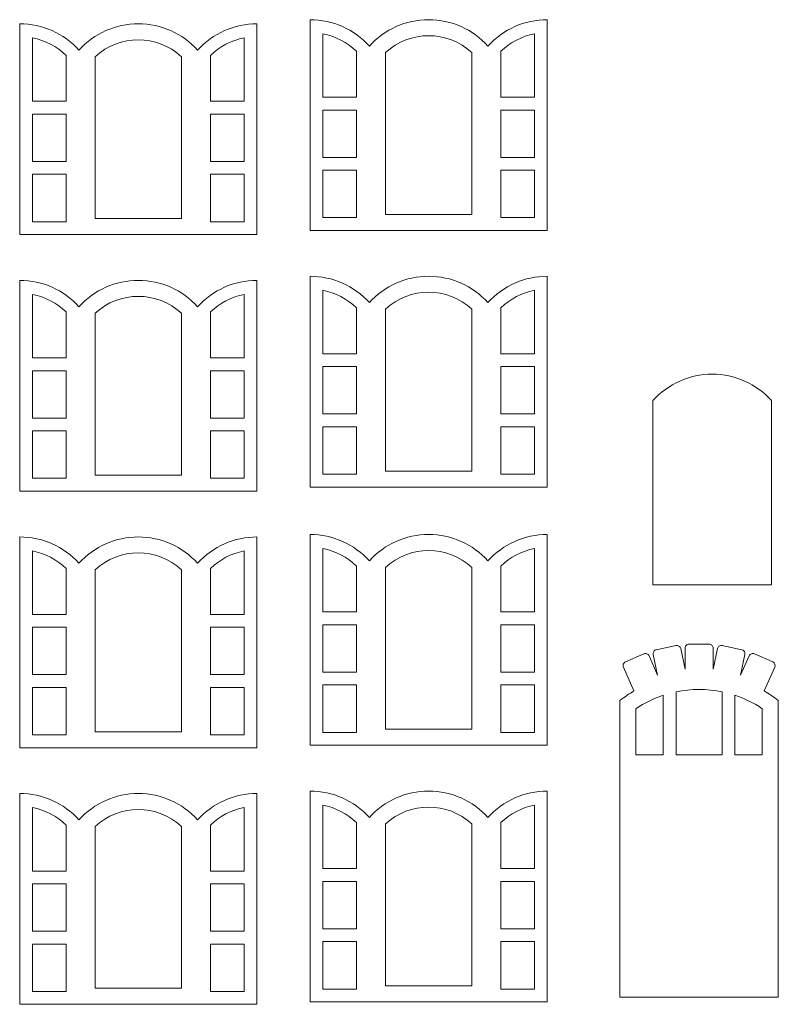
# Model space of a CAD drawing. Header units: millimetres. Extents: x -996 to 853, y -929 to 599.
# Tile 15 of 30: x -105 to -11, y -168 to -45. Entities that reach past the tile are written whole.
import ezdxf

# ---------------------------------------------------------------- set-up
doc = ezdxf.new("R2010")
doc.units = ezdxf.units.MM
doc.header["$MEASUREMENT"] = 0
doc.layers.add('Layer 1', color=7, linetype='Continuous')

msp = doc.modelspace()

# ---------------------------------------------------------------- linework, layer by layer
at = {"layer": 'Layer 1', "lineweight": 9}
for points, knots in [([(-61.813, -48.418), (-63.703, -46.318), (-66.393, -45.128), (-69.213, -45.128), (-69.213, -45.128), (-69.213, -45.128), (-69.213, -71.418), (-69.213, -71.418), (-69.213, -71.418), (-69.213, -71.418), (-39.613, -71.418), (-39.613, -71.418), (-39.613, -71.418), (-39.613, -71.418), (-39.613, -45.128), (-39.613, -45.128), (-39.613, -45.128), (-42.433, -45.128), (-45.123, -46.318), (-47.013, -48.418), (-47.013, -48.418), (-48.903, -46.318), (-51.593, -45.128), (-54.413, -45.128), (-54.413, -45.128), (-57.233, -45.128), (-59.923, -46.318), (-61.813, -48.418)], [0, 0, 0, 0, 0.125, 0.125, 0.125, 0.125, 0.25, 0.25, 0.25, 0.25, 0.375, 0.375, 0.375, 0.375, 0.5, 0.5, 0.5, 0.5, 0.625, 0.625, 0.625, 0.625, 0.75, 0.75, 0.75, 0.75, 1, 1, 1, 1]), ([(-98.043, -48.928), (-99.923, -46.828), (-102.613, -45.638), (-105.443, -45.638), (-105.443, -45.638), (-105.443, -45.638), (-105.443, -71.928), (-105.443, -71.928), (-105.443, -71.928), (-105.443, -71.928), (-75.843, -71.928), (-75.843, -71.928), (-75.843, -71.928), (-75.843, -71.928), (-75.843, -45.638), (-75.843, -45.638), (-75.843, -45.638), (-78.663, -45.638), (-81.353, -46.828), (-83.243, -48.928), (-83.243, -48.928), (-85.123, -46.828), (-87.813, -45.638), (-90.643, -45.638), (-90.643, -45.638), (-93.463, -45.638), (-96.153, -46.828), (-98.043, -48.928)], [0, 0, 0, 0, 0.125, 0.125, 0.125, 0.125, 0.25, 0.25, 0.25, 0.25, 0.375, 0.375, 0.375, 0.375, 0.5, 0.5, 0.5, 0.5, 0.625, 0.625, 0.625, 0.625, 0.75, 0.75, 0.75, 0.75, 1, 1, 1, 1]), ([(-59.813, -49.238), (-59.813, -49.238), (-59.813, -69.418), (-59.813, -69.418), (-59.813, -69.418), (-59.813, -69.418), (-49.013, -69.418), (-49.013, -69.418), (-49.013, -69.418), (-49.013, -69.418), (-49.013, -49.238), (-49.013, -49.238), (-49.013, -49.238), (-52.063, -46.418), (-56.763, -46.418), (-59.813, -49.238)], [0, 0, 0, 0, 0.2, 0.2, 0.2, 0.2, 0.4, 0.4, 0.4, 0.4, 0.6, 0.6, 0.6, 0.6, 1, 1, 1, 1]), ([(-103.843, -47.388), (-103.843, -47.388), (-103.843, -55.308), (-103.843, -55.308), (-103.843, -55.308), (-103.843, -55.308), (-99.643, -55.308), (-99.643, -55.308), (-99.643, -55.308), (-99.643, -55.308), (-99.643, -49.578), (-99.643, -49.578), (-99.643, -49.578), (-100.803, -48.458), (-102.253, -47.698), (-103.843, -47.388)], [0, 0, 0, 0, 0.2, 0.2, 0.2, 0.2, 0.4, 0.4, 0.4, 0.4, 0.6, 0.6, 0.6, 0.6, 1, 1, 1, 1]), ([(-96.043, -49.748), (-96.043, -49.748), (-96.043, -69.928), (-96.043, -69.928), (-96.043, -69.928), (-96.043, -69.928), (-85.243, -69.928), (-85.243, -69.928), (-85.243, -69.928), (-85.243, -69.928), (-85.243, -49.748), (-85.243, -49.748), (-85.243, -49.748), (-88.293, -46.928), (-92.993, -46.928), (-96.043, -49.748)], [0, 0, 0, 0, 0.2, 0.2, 0.2, 0.2, 0.4, 0.4, 0.4, 0.4, 0.6, 0.6, 0.6, 0.6, 1, 1, 1, 1]), ([(-81.643, -49.578), (-81.643, -49.578), (-81.643, -55.308), (-81.643, -55.308), (-81.643, -55.308), (-81.643, -55.308), (-77.443, -55.308), (-77.443, -55.308), (-77.443, -55.308), (-77.443, -55.308), (-77.443, -47.388), (-77.443, -47.388), (-77.443, -47.388), (-79.023, -47.698), (-80.483, -48.458), (-81.643, -49.578)], [0, 0, 0, 0, 0.2, 0.2, 0.2, 0.2, 0.4, 0.4, 0.4, 0.4, 0.6, 0.6, 0.6, 0.6, 1, 1, 1, 1]), ([(-67.613, -46.878), (-67.613, -46.878), (-67.613, -54.798), (-67.613, -54.798), (-67.613, -54.798), (-67.613, -54.798), (-63.413, -54.798), (-63.413, -54.798), (-63.413, -54.798), (-63.413, -54.798), (-63.413, -49.068), (-63.413, -49.068), (-63.413, -49.068), (-64.573, -47.948), (-66.033, -47.188), (-67.613, -46.878)], [0, 0, 0, 0, 0.2, 0.2, 0.2, 0.2, 0.4, 0.4, 0.4, 0.4, 0.6, 0.6, 0.6, 0.6, 1, 1, 1, 1]), ([(-45.413, -49.068), (-45.413, -49.068), (-45.413, -54.798), (-45.413, -54.798), (-45.413, -54.798), (-45.413, -54.798), (-41.213, -54.798), (-41.213, -54.798), (-41.213, -54.798), (-41.213, -54.798), (-41.213, -46.878), (-41.213, -46.878), (-41.213, -46.878), (-42.793, -47.188), (-44.253, -47.948), (-45.413, -49.068)], [0, 0, 0, 0, 0.2, 0.2, 0.2, 0.2, 0.4, 0.4, 0.4, 0.4, 0.6, 0.6, 0.6, 0.6, 1, 1, 1, 1]), ([(-67.613, -56.398), (-67.613, -56.398), (-67.613, -62.298), (-67.613, -62.298), (-67.613, -62.298), (-67.613, -62.298), (-63.413, -62.298), (-63.413, -62.298), (-63.413, -62.298), (-63.413, -62.298), (-63.413, -56.398), (-63.413, -56.398), (-63.413, -56.398), (-63.413, -56.398), (-67.613, -56.398), (-67.613, -56.398)], [0, 0, 0, 0, 0.2, 0.2, 0.2, 0.2, 0.4, 0.4, 0.4, 0.4, 0.6, 0.6, 0.6, 0.6, 1, 1, 1, 1]), ([(-45.413, -62.298), (-45.413, -62.298), (-41.213, -62.298), (-41.213, -62.298), (-41.213, -62.298), (-41.213, -62.298), (-41.213, -56.398), (-41.213, -56.398), (-41.213, -56.398), (-41.213, -56.398), (-45.413, -56.398), (-45.413, -56.398), (-45.413, -56.398), (-45.413, -56.398), (-45.413, -62.298), (-45.413, -62.298)], [0, 0, 0, 0, 0.2, 0.2, 0.2, 0.2, 0.4, 0.4, 0.4, 0.4, 0.6, 0.6, 0.6, 0.6, 1, 1, 1, 1]), ([(-103.843, -56.908), (-103.843, -56.908), (-103.843, -62.808), (-103.843, -62.808), (-103.843, -62.808), (-103.843, -62.808), (-99.643, -62.808), (-99.643, -62.808), (-99.643, -62.808), (-99.643, -62.808), (-99.643, -56.908), (-99.643, -56.908), (-99.643, -56.908), (-99.643, -56.908), (-103.843, -56.908), (-103.843, -56.908)], [0, 0, 0, 0, 0.2, 0.2, 0.2, 0.2, 0.4, 0.4, 0.4, 0.4, 0.6, 0.6, 0.6, 0.6, 1, 1, 1, 1]), ([(-81.643, -62.808), (-81.643, -62.808), (-77.443, -62.808), (-77.443, -62.808), (-77.443, -62.808), (-77.443, -62.808), (-77.443, -56.908), (-77.443, -56.908), (-77.443, -56.908), (-77.443, -56.908), (-81.643, -56.908), (-81.643, -56.908), (-81.643, -56.908), (-81.643, -56.908), (-81.643, -62.808), (-81.643, -62.808)], [0, 0, 0, 0, 0.2, 0.2, 0.2, 0.2, 0.4, 0.4, 0.4, 0.4, 0.6, 0.6, 0.6, 0.6, 1, 1, 1, 1]), ([(-103.843, -64.408), (-103.843, -64.408), (-103.843, -70.328), (-103.843, -70.328), (-103.843, -70.328), (-103.843, -70.328), (-99.643, -70.328), (-99.643, -70.328), (-99.643, -70.328), (-99.643, -70.328), (-99.643, -64.408), (-99.643, -64.408), (-99.643, -64.408), (-99.643, -64.408), (-103.843, -64.408), (-103.843, -64.408)], [0, 0, 0, 0, 0.2, 0.2, 0.2, 0.2, 0.4, 0.4, 0.4, 0.4, 0.6, 0.6, 0.6, 0.6, 1, 1, 1, 1]), ([(-77.443, -64.408), (-77.443, -64.408), (-77.443, -70.328), (-77.443, -70.328), (-77.443, -70.328), (-77.443, -70.328), (-81.643, -70.328), (-81.643, -70.328), (-81.643, -70.328), (-81.643, -70.328), (-81.643, -64.408), (-81.643, -64.408), (-81.643, -64.408), (-81.643, -64.408), (-77.443, -64.408), (-77.443, -64.408)], [0, 0, 0, 0, 0.2, 0.2, 0.2, 0.2, 0.4, 0.4, 0.4, 0.4, 0.6, 0.6, 0.6, 0.6, 1, 1, 1, 1]), ([(-67.613, -63.898), (-67.613, -63.898), (-67.613, -69.818), (-67.613, -69.818), (-67.613, -69.818), (-67.613, -69.818), (-63.413, -69.818), (-63.413, -69.818), (-63.413, -69.818), (-63.413, -69.818), (-63.413, -63.898), (-63.413, -63.898), (-63.413, -63.898), (-63.413, -63.898), (-67.613, -63.898), (-67.613, -63.898)], [0, 0, 0, 0, 0.2, 0.2, 0.2, 0.2, 0.4, 0.4, 0.4, 0.4, 0.6, 0.6, 0.6, 0.6, 1, 1, 1, 1]), ([(-41.213, -63.898), (-41.213, -63.898), (-41.213, -69.818), (-41.213, -69.818), (-41.213, -69.818), (-41.213, -69.818), (-45.413, -69.818), (-45.413, -69.818), (-45.413, -69.818), (-45.413, -69.818), (-45.413, -63.898), (-45.413, -63.898), (-45.413, -63.898), (-45.413, -63.898), (-41.213, -63.898), (-41.213, -63.898)], [0, 0, 0, 0, 0.2, 0.2, 0.2, 0.2, 0.4, 0.4, 0.4, 0.4, 0.6, 0.6, 0.6, 0.6, 1, 1, 1, 1]), ([(-61.813, -80.418), (-63.703, -78.318), (-66.393, -77.128), (-69.213, -77.128), (-69.213, -77.128), (-69.213, -77.128), (-69.213, -103.418), (-69.213, -103.418), (-69.213, -103.418), (-69.213, -103.418), (-39.613, -103.418), (-39.613, -103.418), (-39.613, -103.418), (-39.613, -103.418), (-39.613, -77.128), (-39.613, -77.128), (-39.613, -77.128), (-42.433, -77.128), (-45.123, -78.318), (-47.013, -80.418), (-47.013, -80.418), (-48.903, -78.318), (-51.593, -77.128), (-54.413, -77.128), (-54.413, -77.128), (-57.233, -77.128), (-59.923, -78.318), (-61.813, -80.418)], [0, 0, 0, 0, 0.125, 0.125, 0.125, 0.125, 0.25, 0.25, 0.25, 0.25, 0.375, 0.375, 0.375, 0.375, 0.5, 0.5, 0.5, 0.5, 0.625, 0.625, 0.625, 0.625, 0.75, 0.75, 0.75, 0.75, 1, 1, 1, 1]), ([(-98.043, -80.928), (-99.923, -78.828), (-102.613, -77.638), (-105.443, -77.638), (-105.443, -77.638), (-105.443, -77.638), (-105.443, -103.928), (-105.443, -103.928), (-105.443, -103.928), (-105.443, -103.928), (-75.843, -103.928), (-75.843, -103.928), (-75.843, -103.928), (-75.843, -103.928), (-75.843, -77.638), (-75.843, -77.638), (-75.843, -77.638), (-78.663, -77.638), (-81.353, -78.828), (-83.243, -80.928), (-83.243, -80.928), (-85.123, -78.828), (-87.813, -77.638), (-90.643, -77.638), (-90.643, -77.638), (-93.463, -77.638), (-96.153, -78.828), (-98.043, -80.928)], [0, 0, 0, 0, 0.125, 0.125, 0.125, 0.125, 0.25, 0.25, 0.25, 0.25, 0.375, 0.375, 0.375, 0.375, 0.5, 0.5, 0.5, 0.5, 0.625, 0.625, 0.625, 0.625, 0.75, 0.75, 0.75, 0.75, 1, 1, 1, 1]), ([(-59.813, -81.238), (-59.813, -81.238), (-59.813, -101.418), (-59.813, -101.418), (-59.813, -101.418), (-59.813, -101.418), (-49.013, -101.418), (-49.013, -101.418), (-49.013, -101.418), (-49.013, -101.418), (-49.013, -81.238), (-49.013, -81.238), (-49.013, -81.238), (-52.063, -78.418), (-56.763, -78.418), (-59.813, -81.238)], [0, 0, 0, 0, 0.2, 0.2, 0.2, 0.2, 0.4, 0.4, 0.4, 0.4, 0.6, 0.6, 0.6, 0.6, 1, 1, 1, 1]), ([(-103.843, -79.388), (-103.843, -79.388), (-103.843, -87.308), (-103.843, -87.308), (-103.843, -87.308), (-103.843, -87.308), (-99.643, -87.308), (-99.643, -87.308), (-99.643, -87.308), (-99.643, -87.308), (-99.643, -81.578), (-99.643, -81.578), (-99.643, -81.578), (-100.803, -80.458), (-102.253, -79.698), (-103.843, -79.388)], [0, 0, 0, 0, 0.2, 0.2, 0.2, 0.2, 0.4, 0.4, 0.4, 0.4, 0.6, 0.6, 0.6, 0.6, 1, 1, 1, 1]), ([(-96.043, -81.748), (-96.043, -81.748), (-96.043, -101.928), (-96.043, -101.928), (-96.043, -101.928), (-96.043, -101.928), (-85.243, -101.928), (-85.243, -101.928), (-85.243, -101.928), (-85.243, -101.928), (-85.243, -81.748), (-85.243, -81.748), (-85.243, -81.748), (-88.293, -78.928), (-92.993, -78.928), (-96.043, -81.748)], [0, 0, 0, 0, 0.2, 0.2, 0.2, 0.2, 0.4, 0.4, 0.4, 0.4, 0.6, 0.6, 0.6, 0.6, 1, 1, 1, 1]), ([(-81.643, -81.578), (-81.643, -81.578), (-81.643, -87.308), (-81.643, -87.308), (-81.643, -87.308), (-81.643, -87.308), (-77.443, -87.308), (-77.443, -87.308), (-77.443, -87.308), (-77.443, -87.308), (-77.443, -79.388), (-77.443, -79.388), (-77.443, -79.388), (-79.023, -79.698), (-80.483, -80.458), (-81.643, -81.578)], [0, 0, 0, 0, 0.2, 0.2, 0.2, 0.2, 0.4, 0.4, 0.4, 0.4, 0.6, 0.6, 0.6, 0.6, 1, 1, 1, 1]), ([(-67.613, -78.878), (-67.613, -78.878), (-67.613, -86.798), (-67.613, -86.798), (-67.613, -86.798), (-67.613, -86.798), (-63.413, -86.798), (-63.413, -86.798), (-63.413, -86.798), (-63.413, -86.798), (-63.413, -81.068), (-63.413, -81.068), (-63.413, -81.068), (-64.573, -79.948), (-66.033, -79.188), (-67.613, -78.878)], [0, 0, 0, 0, 0.2, 0.2, 0.2, 0.2, 0.4, 0.4, 0.4, 0.4, 0.6, 0.6, 0.6, 0.6, 1, 1, 1, 1]), ([(-45.413, -81.068), (-45.413, -81.068), (-45.413, -86.798), (-45.413, -86.798), (-45.413, -86.798), (-45.413, -86.798), (-41.213, -86.798), (-41.213, -86.798), (-41.213, -86.798), (-41.213, -86.798), (-41.213, -78.878), (-41.213, -78.878), (-41.213, -78.878), (-42.793, -79.188), (-44.253, -79.948), (-45.413, -81.068)], [0, 0, 0, 0, 0.2, 0.2, 0.2, 0.2, 0.4, 0.4, 0.4, 0.4, 0.6, 0.6, 0.6, 0.6, 1, 1, 1, 1]), ([(-67.613, -88.398), (-67.613, -88.398), (-67.613, -94.298), (-67.613, -94.298), (-67.613, -94.298), (-67.613, -94.298), (-63.413, -94.298), (-63.413, -94.298), (-63.413, -94.298), (-63.413, -94.298), (-63.413, -88.398), (-63.413, -88.398), (-63.413, -88.398), (-63.413, -88.398), (-67.613, -88.398), (-67.613, -88.398)], [0, 0, 0, 0, 0.2, 0.2, 0.2, 0.2, 0.4, 0.4, 0.4, 0.4, 0.6, 0.6, 0.6, 0.6, 1, 1, 1, 1]), ([(-45.413, -94.298), (-45.413, -94.298), (-41.213, -94.298), (-41.213, -94.298), (-41.213, -94.298), (-41.213, -94.298), (-41.213, -88.398), (-41.213, -88.398), (-41.213, -88.398), (-41.213, -88.398), (-45.413, -88.398), (-45.413, -88.398), (-45.413, -88.398), (-45.413, -88.398), (-45.413, -94.298), (-45.413, -94.298)], [0, 0, 0, 0, 0.2, 0.2, 0.2, 0.2, 0.4, 0.4, 0.4, 0.4, 0.6, 0.6, 0.6, 0.6, 1, 1, 1, 1]), ([(-103.843, -88.908), (-103.843, -88.908), (-103.843, -94.808), (-103.843, -94.808), (-103.843, -94.808), (-103.843, -94.808), (-99.643, -94.808), (-99.643, -94.808), (-99.643, -94.808), (-99.643, -94.808), (-99.643, -88.908), (-99.643, -88.908), (-99.643, -88.908), (-99.643, -88.908), (-103.843, -88.908), (-103.843, -88.908)], [0, 0, 0, 0, 0.2, 0.2, 0.2, 0.2, 0.4, 0.4, 0.4, 0.4, 0.6, 0.6, 0.6, 0.6, 1, 1, 1, 1]), ([(-81.643, -94.808), (-81.643, -94.808), (-77.443, -94.808), (-77.443, -94.808), (-77.443, -94.808), (-77.443, -94.808), (-77.443, -88.908), (-77.443, -88.908), (-77.443, -88.908), (-77.443, -88.908), (-81.643, -88.908), (-81.643, -88.908), (-81.643, -88.908), (-81.643, -88.908), (-81.643, -94.808), (-81.643, -94.808)], [0, 0, 0, 0, 0.2, 0.2, 0.2, 0.2, 0.4, 0.4, 0.4, 0.4, 0.6, 0.6, 0.6, 0.6, 1, 1, 1, 1]), ([(-26.433, -92.628), (-26.433, -92.628), (-26.433, -115.628), (-26.433, -115.628), (-26.433, -115.628), (-26.433, -115.628), (-11.633, -115.628), (-11.633, -115.628), (-11.633, -115.628), (-11.633, -115.628), (-11.633, -92.628), (-11.633, -92.628), (-11.633, -92.628), (-13.523, -90.538), (-16.213, -89.338), (-19.033, -89.338), (-19.033, -89.338), (-21.853, -89.338), (-24.543, -90.538), (-26.433, -92.628)], [0, 0, 0, 0, 0.16666667, 0.16666667, 0.16666667, 0.16666667, 0.33333333, 0.33333333, 0.33333333, 0.33333333, 0.5, 0.5, 0.5, 0.5, 0.66666667, 0.66666667, 0.66666667, 0.66666667, 1, 1, 1, 1]), ([(-103.843, -96.408), (-103.843, -96.408), (-103.843, -102.328), (-103.843, -102.328), (-103.843, -102.328), (-103.843, -102.328), (-99.643, -102.328), (-99.643, -102.328), (-99.643, -102.328), (-99.643, -102.328), (-99.643, -96.408), (-99.643, -96.408), (-99.643, -96.408), (-99.643, -96.408), (-103.843, -96.408), (-103.843, -96.408)], [0, 0, 0, 0, 0.2, 0.2, 0.2, 0.2, 0.4, 0.4, 0.4, 0.4, 0.6, 0.6, 0.6, 0.6, 1, 1, 1, 1]), ([(-77.443, -96.408), (-77.443, -96.408), (-77.443, -102.328), (-77.443, -102.328), (-77.443, -102.328), (-77.443, -102.328), (-81.643, -102.328), (-81.643, -102.328), (-81.643, -102.328), (-81.643, -102.328), (-81.643, -96.408), (-81.643, -96.408), (-81.643, -96.408), (-81.643, -96.408), (-77.443, -96.408), (-77.443, -96.408)], [0, 0, 0, 0, 0.2, 0.2, 0.2, 0.2, 0.4, 0.4, 0.4, 0.4, 0.6, 0.6, 0.6, 0.6, 1, 1, 1, 1]), ([(-67.613, -95.898), (-67.613, -95.898), (-67.613, -101.818), (-67.613, -101.818), (-67.613, -101.818), (-67.613, -101.818), (-63.413, -101.818), (-63.413, -101.818), (-63.413, -101.818), (-63.413, -101.818), (-63.413, -95.898), (-63.413, -95.898), (-63.413, -95.898), (-63.413, -95.898), (-67.613, -95.898), (-67.613, -95.898)], [0, 0, 0, 0, 0.2, 0.2, 0.2, 0.2, 0.4, 0.4, 0.4, 0.4, 0.6, 0.6, 0.6, 0.6, 1, 1, 1, 1]), ([(-41.213, -95.898), (-41.213, -95.898), (-41.213, -101.818), (-41.213, -101.818), (-41.213, -101.818), (-41.213, -101.818), (-45.413, -101.818), (-45.413, -101.818), (-45.413, -101.818), (-45.413, -101.818), (-45.413, -95.898), (-45.413, -95.898), (-45.413, -95.898), (-45.413, -95.898), (-41.213, -95.898), (-41.213, -95.898)], [0, 0, 0, 0, 0.2, 0.2, 0.2, 0.2, 0.4, 0.4, 0.4, 0.4, 0.6, 0.6, 0.6, 0.6, 1, 1, 1, 1]), ([(-98.043, -112.928), (-99.923, -110.828), (-102.613, -109.638), (-105.443, -109.638), (-105.443, -109.638), (-105.443, -109.638), (-105.443, -135.928), (-105.443, -135.928), (-105.443, -135.928), (-105.443, -135.928), (-75.843, -135.928), (-75.843, -135.928), (-75.843, -135.928), (-75.843, -135.928), (-75.843, -109.638), (-75.843, -109.638), (-75.843, -109.638), (-78.663, -109.638), (-81.353, -110.828), (-83.243, -112.928), (-83.243, -112.928), (-85.123, -110.828), (-87.813, -109.638), (-90.643, -109.638), (-90.643, -109.638), (-93.463, -109.638), (-96.153, -110.828), (-98.043, -112.928)], [0, 0, 0, 0, 0.125, 0.125, 0.125, 0.125, 0.25, 0.25, 0.25, 0.25, 0.375, 0.375, 0.375, 0.375, 0.5, 0.5, 0.5, 0.5, 0.625, 0.625, 0.625, 0.625, 0.75, 0.75, 0.75, 0.75, 1, 1, 1, 1]), ([(-61.813, -112.628), (-63.703, -110.528), (-66.393, -109.328), (-69.213, -109.328), (-69.213, -109.328), (-69.213, -109.328), (-69.213, -135.628), (-69.213, -135.628), (-69.213, -135.628), (-69.213, -135.628), (-39.613, -135.628), (-39.613, -135.628), (-39.613, -135.628), (-39.613, -135.628), (-39.613, -109.328), (-39.613, -109.328), (-39.613, -109.328), (-42.433, -109.328), (-45.123, -110.528), (-47.013, -112.628), (-47.013, -112.628), (-48.903, -110.528), (-51.593, -109.328), (-54.413, -109.328), (-54.413, -109.328), (-57.233, -109.328), (-59.923, -110.528), (-61.813, -112.628)], [0, 0, 0, 0, 0.125, 0.125, 0.125, 0.125, 0.25, 0.25, 0.25, 0.25, 0.375, 0.375, 0.375, 0.375, 0.5, 0.5, 0.5, 0.5, 0.625, 0.625, 0.625, 0.625, 0.75, 0.75, 0.75, 0.75, 1, 1, 1, 1]), ([(-103.843, -111.388), (-103.843, -111.388), (-103.843, -119.308), (-103.843, -119.308), (-103.843, -119.308), (-103.843, -119.308), (-99.643, -119.308), (-99.643, -119.308), (-99.643, -119.308), (-99.643, -119.308), (-99.643, -113.578), (-99.643, -113.578), (-99.643, -113.578), (-100.803, -112.458), (-102.253, -111.698), (-103.843, -111.388)], [0, 0, 0, 0, 0.2, 0.2, 0.2, 0.2, 0.4, 0.4, 0.4, 0.4, 0.6, 0.6, 0.6, 0.6, 1, 1, 1, 1]), ([(-96.043, -113.748), (-96.043, -113.748), (-96.043, -133.928), (-96.043, -133.928), (-96.043, -133.928), (-96.043, -133.928), (-85.243, -133.928), (-85.243, -133.928), (-85.243, -133.928), (-85.243, -133.928), (-85.243, -113.748), (-85.243, -113.748), (-85.243, -113.748), (-88.293, -110.928), (-92.993, -110.928), (-96.043, -113.748)], [0, 0, 0, 0, 0.2, 0.2, 0.2, 0.2, 0.4, 0.4, 0.4, 0.4, 0.6, 0.6, 0.6, 0.6, 1, 1, 1, 1]), ([(-81.643, -113.578), (-81.643, -113.578), (-81.643, -119.308), (-81.643, -119.308), (-81.643, -119.308), (-81.643, -119.308), (-77.443, -119.308), (-77.443, -119.308), (-77.443, -119.308), (-77.443, -119.308), (-77.443, -111.388), (-77.443, -111.388), (-77.443, -111.388), (-79.023, -111.698), (-80.483, -112.458), (-81.643, -113.578)], [0, 0, 0, 0, 0.2, 0.2, 0.2, 0.2, 0.4, 0.4, 0.4, 0.4, 0.6, 0.6, 0.6, 0.6, 1, 1, 1, 1]), ([(-67.613, -111.088), (-67.613, -111.088), (-67.613, -118.998), (-67.613, -118.998), (-67.613, -118.998), (-67.613, -118.998), (-63.413, -118.998), (-63.413, -118.998), (-63.413, -118.998), (-63.413, -118.998), (-63.413, -113.268), (-63.413, -113.268), (-63.413, -113.268), (-64.573, -112.148), (-66.033, -111.398), (-67.613, -111.088)], [0, 0, 0, 0, 0.2, 0.2, 0.2, 0.2, 0.4, 0.4, 0.4, 0.4, 0.6, 0.6, 0.6, 0.6, 1, 1, 1, 1]), ([(-59.813, -113.438), (-59.813, -113.438), (-59.813, -133.628), (-59.813, -133.628), (-59.813, -133.628), (-59.813, -133.628), (-49.013, -133.628), (-49.013, -133.628), (-49.013, -133.628), (-49.013, -133.628), (-49.013, -113.438), (-49.013, -113.438), (-49.013, -113.438), (-52.063, -110.628), (-56.763, -110.628), (-59.813, -113.438)], [0, 0, 0, 0, 0.2, 0.2, 0.2, 0.2, 0.4, 0.4, 0.4, 0.4, 0.6, 0.6, 0.6, 0.6, 1, 1, 1, 1]), ([(-45.413, -113.268), (-45.413, -113.268), (-45.413, -118.998), (-45.413, -118.998), (-45.413, -118.998), (-45.413, -118.998), (-41.213, -118.998), (-41.213, -118.998), (-41.213, -118.998), (-41.213, -118.998), (-41.213, -111.088), (-41.213, -111.088), (-41.213, -111.088), (-42.793, -111.398), (-44.253, -112.148), (-45.413, -113.268)], [0, 0, 0, 0, 0.2, 0.2, 0.2, 0.2, 0.4, 0.4, 0.4, 0.4, 0.6, 0.6, 0.6, 0.6, 1, 1, 1, 1]), ([(-103.843, -120.908), (-103.843, -120.908), (-103.843, -126.808), (-103.843, -126.808), (-103.843, -126.808), (-103.843, -126.808), (-99.643, -126.808), (-99.643, -126.808), (-99.643, -126.808), (-99.643, -126.808), (-99.643, -120.908), (-99.643, -120.908), (-99.643, -120.908), (-99.643, -120.908), (-103.843, -120.908), (-103.843, -120.908)], [0, 0, 0, 0, 0.2, 0.2, 0.2, 0.2, 0.4, 0.4, 0.4, 0.4, 0.6, 0.6, 0.6, 0.6, 1, 1, 1, 1]), ([(-81.643, -126.808), (-81.643, -126.808), (-77.443, -126.808), (-77.443, -126.808), (-77.443, -126.808), (-77.443, -126.808), (-77.443, -120.908), (-77.443, -120.908), (-77.443, -120.908), (-77.443, -120.908), (-81.643, -120.908), (-81.643, -120.908), (-81.643, -120.908), (-81.643, -120.908), (-81.643, -126.808), (-81.643, -126.808)], [0, 0, 0, 0, 0.2, 0.2, 0.2, 0.2, 0.4, 0.4, 0.4, 0.4, 0.6, 0.6, 0.6, 0.6, 1, 1, 1, 1]), ([(-67.613, -120.598), (-67.613, -120.598), (-67.613, -126.498), (-67.613, -126.498), (-67.613, -126.498), (-67.613, -126.498), (-63.413, -126.498), (-63.413, -126.498), (-63.413, -126.498), (-63.413, -126.498), (-63.413, -120.598), (-63.413, -120.598), (-63.413, -120.598), (-63.413, -120.598), (-67.613, -120.598), (-67.613, -120.598)], [0, 0, 0, 0, 0.2, 0.2, 0.2, 0.2, 0.4, 0.4, 0.4, 0.4, 0.6, 0.6, 0.6, 0.6, 1, 1, 1, 1]), ([(-45.413, -126.498), (-45.413, -126.498), (-41.213, -126.498), (-41.213, -126.498), (-41.213, -126.498), (-41.213, -126.498), (-41.213, -120.598), (-41.213, -120.598), (-41.213, -120.598), (-41.213, -120.598), (-45.413, -120.598), (-45.413, -120.598), (-45.413, -120.598), (-45.413, -120.598), (-45.413, -126.498), (-45.413, -126.498)], [0, 0, 0, 0, 0.2, 0.2, 0.2, 0.2, 0.4, 0.4, 0.4, 0.4, 0.6, 0.6, 0.6, 0.6, 1, 1, 1, 1]), ([(-11.473, -125.228), (-11.473, -125.228), (-13.763, -124.208), (-13.763, -124.208), (-13.763, -124.208), (-13.883, -124.158), (-14.013, -124.148), (-14.143, -124.198), (-14.143, -124.198), (-14.263, -124.248), (-14.363, -124.338), (-14.423, -124.458), (-14.423, -124.458), (-14.423, -124.458), (-15.493, -126.878), (-15.493, -126.878), (-15.493, -126.878), (-15.493, -126.878), (-14.943, -124.288), (-14.943, -124.288), (-14.943, -124.288), (-14.883, -124.018), (-15.063, -123.758), (-15.333, -123.698), (-15.333, -123.698), (-15.333, -123.698), (-17.773, -123.178), (-17.773, -123.178), (-17.773, -123.178), (-17.903, -123.148), (-18.043, -123.178), (-18.153, -123.248), (-18.153, -123.248), (-18.263, -123.318), (-18.343, -123.438), (-18.363, -123.568), (-18.363, -123.568), (-18.363, -123.568), (-18.913, -126.148), (-18.913, -126.148), (-18.913, -126.148), (-18.913, -126.148), (-18.913, -123.508), (-18.913, -123.508), (-18.913, -123.508), (-18.913, -123.378), (-18.973, -123.248), (-19.063, -123.158), (-19.063, -123.158), (-19.153, -123.058), (-19.283, -123.008), (-19.413, -123.008), (-19.413, -123.008), (-19.413, -123.008), (-21.913, -123.008), (-21.913, -123.008), (-21.913, -123.008), (-22.053, -123.008), (-22.173, -123.058), (-22.273, -123.158), (-22.273, -123.158), (-22.363, -123.248), (-22.413, -123.378), (-22.413, -123.508), (-22.413, -123.508), (-22.413, -123.508), (-22.413, -126.148), (-22.413, -126.148), (-22.413, -126.148), (-22.413, -126.148), (-22.963, -123.568), (-22.963, -123.568), (-22.963, -123.568), (-22.993, -123.438), (-23.073, -123.318), (-23.183, -123.248), (-23.183, -123.248), (-23.293, -123.178), (-23.433, -123.148), (-23.553, -123.178), (-23.553, -123.178), (-23.553, -123.178), (-26.003, -123.698), (-26.003, -123.698), (-26.003, -123.698), (-26.133, -123.728), (-26.243, -123.808), (-26.323, -123.918), (-26.323, -123.918), (-26.393, -124.028), (-26.413, -124.158), (-26.393, -124.288), (-26.393, -124.288), (-26.393, -124.288), (-25.843, -126.878), (-25.843, -126.878), (-25.843, -126.878), (-25.843, -126.878), (-26.913, -124.458), (-26.913, -124.458), (-26.913, -124.458), (-26.963, -124.338), (-27.063, -124.248), (-27.193, -124.198), (-27.193, -124.198), (-27.313, -124.148), (-27.453, -124.158), (-27.573, -124.208), (-27.573, -124.208), (-27.573, -124.208), (-29.853, -125.228), (-29.853, -125.228), (-29.853, -125.228), (-29.983, -125.278), (-30.073, -125.378), (-30.123, -125.508), (-30.123, -125.508), (-30.173, -125.628), (-30.163, -125.768), (-30.113, -125.888), (-30.113, -125.888), (-30.113, -125.888), (-28.793, -128.848), (-28.793, -128.848), (-28.793, -128.848), (-29.403, -129.208), (-29.983, -129.598), (-30.543, -130.038), (-30.543, -130.038), (-30.543, -130.038), (-30.543, -167.018), (-30.543, -167.018), (-30.543, -167.018), (-30.543, -167.018), (-10.783, -167.018), (-10.783, -167.018), (-10.783, -167.018), (-10.783, -167.018), (-10.783, -130.038), (-10.783, -130.038), (-10.783, -130.038), (-11.343, -129.598), (-11.933, -129.208), (-12.543, -128.848), (-12.543, -128.848), (-12.543, -128.848), (-11.223, -125.888), (-11.223, -125.888), (-11.223, -125.888), (-11.113, -125.638), (-11.223, -125.338), (-11.473, -125.228), (-11.473, -125.228), (-11.473, -125.228), (-11.473, -125.228), (-11.473, -125.228)], [0, 0, 0, 0, 0.025, 0.025, 0.025, 0.025, 0.05, 0.05, 0.05, 0.05, 0.075, 0.075, 0.075, 0.075, 0.1, 0.1, 0.1, 0.1, 0.125, 0.125, 0.125, 0.125, 0.15, 0.15, 0.15, 0.15, 0.175, 0.175, 0.175, 0.175, 0.2, 0.2, 0.2, 0.2, 0.225, 0.225, 0.225, 0.225, 0.25, 0.25, 0.25, 0.25, 0.275, 0.275, 0.275, 0.275, 0.3, 0.3, 0.3, 0.3, 0.325, 0.325, 0.325, 0.325, 0.35, 0.35, 0.35, 0.35, 0.375, 0.375, 0.375, 0.375, 0.4, 0.4, 0.4, 0.4, 0.425, 0.425, 0.425, 0.425, 0.45, 0.45, 0.45, 0.45, 0.475, 0.475, 0.475, 0.475, 0.5, 0.5, 0.5, 0.5, 0.525, 0.525, 0.525, 0.525, 0.55, 0.55, 0.55, 0.55, 0.575, 0.575, 0.575, 0.575, 0.6, 0.6, 0.6, 0.6, 0.625, 0.625, 0.625, 0.625, 0.65, 0.65, 0.65, 0.65, 0.675, 0.675, 0.675, 0.675, 0.7, 0.7, 0.7, 0.7, 0.725, 0.725, 0.725, 0.725, 0.75, 0.75, 0.75, 0.75, 0.775, 0.775, 0.775, 0.775, 0.8, 0.8, 0.8, 0.8, 0.825, 0.825, 0.825, 0.825, 0.85, 0.85, 0.85, 0.85, 0.875, 0.875, 0.875, 0.875, 0.9, 0.9, 0.9, 0.9, 0.925, 0.925, 0.925, 0.925, 0.95, 0.95, 0.95, 0.95, 1, 1, 1, 1]), ([(-103.843, -128.408), (-103.843, -128.408), (-103.843, -134.328), (-103.843, -134.328), (-103.843, -134.328), (-103.843, -134.328), (-99.643, -134.328), (-99.643, -134.328), (-99.643, -134.328), (-99.643, -134.328), (-99.643, -128.408), (-99.643, -128.408), (-99.643, -128.408), (-99.643, -128.408), (-103.843, -128.408), (-103.843, -128.408)], [0, 0, 0, 0, 0.2, 0.2, 0.2, 0.2, 0.4, 0.4, 0.4, 0.4, 0.6, 0.6, 0.6, 0.6, 1, 1, 1, 1]), ([(-77.443, -128.408), (-77.443, -128.408), (-77.443, -134.328), (-77.443, -134.328), (-77.443, -134.328), (-77.443, -134.328), (-81.643, -134.328), (-81.643, -134.328), (-81.643, -134.328), (-81.643, -134.328), (-81.643, -128.408), (-81.643, -128.408), (-81.643, -128.408), (-81.643, -128.408), (-77.443, -128.408), (-77.443, -128.408)], [0, 0, 0, 0, 0.2, 0.2, 0.2, 0.2, 0.4, 0.4, 0.4, 0.4, 0.6, 0.6, 0.6, 0.6, 1, 1, 1, 1]), ([(-67.613, -128.098), (-67.613, -128.098), (-67.613, -134.028), (-67.613, -134.028), (-67.613, -134.028), (-67.613, -134.028), (-63.413, -134.028), (-63.413, -134.028), (-63.413, -134.028), (-63.413, -134.028), (-63.413, -128.098), (-63.413, -128.098), (-63.413, -128.098), (-63.413, -128.098), (-67.613, -128.098), (-67.613, -128.098)], [0, 0, 0, 0, 0.2, 0.2, 0.2, 0.2, 0.4, 0.4, 0.4, 0.4, 0.6, 0.6, 0.6, 0.6, 1, 1, 1, 1]), ([(-41.213, -128.098), (-41.213, -128.098), (-41.213, -134.028), (-41.213, -134.028), (-41.213, -134.028), (-41.213, -134.028), (-45.413, -134.028), (-45.413, -134.028), (-45.413, -134.028), (-45.413, -134.028), (-45.413, -128.098), (-45.413, -128.098), (-45.413, -128.098), (-45.413, -128.098), (-41.213, -128.098), (-41.213, -128.098)], [0, 0, 0, 0, 0.2, 0.2, 0.2, 0.2, 0.4, 0.4, 0.4, 0.4, 0.6, 0.6, 0.6, 0.6, 1, 1, 1, 1]), ([(-23.533, -128.948), (-23.533, -128.948), (-23.533, -136.818), (-23.533, -136.818), (-23.533, -136.818), (-23.533, -136.818), (-17.803, -136.818), (-17.803, -136.818), (-17.803, -136.818), (-17.803, -136.818), (-17.803, -128.948), (-17.803, -128.948), (-17.803, -128.948), (-19.693, -128.558), (-21.643, -128.558), (-23.533, -128.948)], [0, 0, 0, 0, 0.2, 0.2, 0.2, 0.2, 0.4, 0.4, 0.4, 0.4, 0.6, 0.6, 0.6, 0.6, 1, 1, 1, 1]), ([(-28.543, -131.058), (-28.543, -131.058), (-28.543, -136.818), (-28.543, -136.818), (-28.543, -136.818), (-28.543, -136.818), (-25.133, -136.818), (-25.133, -136.818), (-25.133, -136.818), (-25.133, -136.818), (-25.133, -129.378), (-25.133, -129.378), (-25.133, -129.378), (-26.343, -129.778), (-27.493, -130.348), (-28.543, -131.058)], [0, 0, 0, 0, 0.2, 0.2, 0.2, 0.2, 0.4, 0.4, 0.4, 0.4, 0.6, 0.6, 0.6, 0.6, 1, 1, 1, 1]), ([(-16.203, -129.378), (-16.203, -129.378), (-16.203, -136.818), (-16.203, -136.818), (-16.203, -136.818), (-16.203, -136.818), (-12.783, -136.818), (-12.783, -136.818), (-12.783, -136.818), (-12.783, -136.818), (-12.783, -131.058), (-12.783, -131.058), (-12.783, -131.058), (-13.843, -130.348), (-14.993, -129.778), (-16.203, -129.378)], [0, 0, 0, 0, 0.2, 0.2, 0.2, 0.2, 0.4, 0.4, 0.4, 0.4, 0.6, 0.6, 0.6, 0.6, 1, 1, 1, 1]), ([(-98.043, -144.928), (-99.923, -142.828), (-102.613, -141.638), (-105.443, -141.638), (-105.443, -141.638), (-105.443, -141.638), (-105.443, -167.928), (-105.443, -167.928), (-105.443, -167.928), (-105.443, -167.928), (-75.843, -167.928), (-75.843, -167.928), (-75.843, -167.928), (-75.843, -167.928), (-75.843, -141.638), (-75.843, -141.638), (-75.843, -141.638), (-78.663, -141.638), (-81.353, -142.828), (-83.243, -144.928), (-83.243, -144.928), (-85.123, -142.828), (-87.813, -141.638), (-90.643, -141.638), (-90.643, -141.638), (-93.463, -141.638), (-96.153, -142.828), (-98.043, -144.928)], [0, 0, 0, 0, 0.125, 0.125, 0.125, 0.125, 0.25, 0.25, 0.25, 0.25, 0.375, 0.375, 0.375, 0.375, 0.5, 0.5, 0.5, 0.5, 0.625, 0.625, 0.625, 0.625, 0.75, 0.75, 0.75, 0.75, 1, 1, 1, 1]), ([(-61.813, -144.628), (-63.703, -142.528), (-66.393, -141.328), (-69.213, -141.328), (-69.213, -141.328), (-69.213, -141.328), (-69.213, -167.628), (-69.213, -167.628), (-69.213, -167.628), (-69.213, -167.628), (-39.613, -167.628), (-39.613, -167.628), (-39.613, -167.628), (-39.613, -167.628), (-39.613, -141.328), (-39.613, -141.328), (-39.613, -141.328), (-42.433, -141.328), (-45.123, -142.528), (-47.013, -144.628), (-47.013, -144.628), (-48.903, -142.528), (-51.593, -141.328), (-54.413, -141.328), (-54.413, -141.328), (-57.233, -141.328), (-59.923, -142.528), (-61.813, -144.628)], [0, 0, 0, 0, 0.125, 0.125, 0.125, 0.125, 0.25, 0.25, 0.25, 0.25, 0.375, 0.375, 0.375, 0.375, 0.5, 0.5, 0.5, 0.5, 0.625, 0.625, 0.625, 0.625, 0.75, 0.75, 0.75, 0.75, 1, 1, 1, 1]), ([(-103.843, -143.388), (-103.843, -143.388), (-103.843, -151.308), (-103.843, -151.308), (-103.843, -151.308), (-103.843, -151.308), (-99.643, -151.308), (-99.643, -151.308), (-99.643, -151.308), (-99.643, -151.308), (-99.643, -145.578), (-99.643, -145.578), (-99.643, -145.578), (-100.803, -144.458), (-102.253, -143.698), (-103.843, -143.388)], [0, 0, 0, 0, 0.2, 0.2, 0.2, 0.2, 0.4, 0.4, 0.4, 0.4, 0.6, 0.6, 0.6, 0.6, 1, 1, 1, 1]), ([(-96.043, -145.748), (-96.043, -145.748), (-96.043, -165.928), (-96.043, -165.928), (-96.043, -165.928), (-96.043, -165.928), (-85.243, -165.928), (-85.243, -165.928), (-85.243, -165.928), (-85.243, -165.928), (-85.243, -145.748), (-85.243, -145.748), (-85.243, -145.748), (-88.293, -142.928), (-92.993, -142.928), (-96.043, -145.748)], [0, 0, 0, 0, 0.2, 0.2, 0.2, 0.2, 0.4, 0.4, 0.4, 0.4, 0.6, 0.6, 0.6, 0.6, 1, 1, 1, 1]), ([(-81.643, -145.578), (-81.643, -145.578), (-81.643, -151.308), (-81.643, -151.308), (-81.643, -151.308), (-81.643, -151.308), (-77.443, -151.308), (-77.443, -151.308), (-77.443, -151.308), (-77.443, -151.308), (-77.443, -143.388), (-77.443, -143.388), (-77.443, -143.388), (-79.023, -143.698), (-80.483, -144.458), (-81.643, -145.578)], [0, 0, 0, 0, 0.2, 0.2, 0.2, 0.2, 0.4, 0.4, 0.4, 0.4, 0.6, 0.6, 0.6, 0.6, 1, 1, 1, 1]), ([(-67.613, -143.088), (-67.613, -143.088), (-67.613, -150.998), (-67.613, -150.998), (-67.613, -150.998), (-67.613, -150.998), (-63.413, -150.998), (-63.413, -150.998), (-63.413, -150.998), (-63.413, -150.998), (-63.413, -145.268), (-63.413, -145.268), (-63.413, -145.268), (-64.573, -144.148), (-66.033, -143.398), (-67.613, -143.088)], [0, 0, 0, 0, 0.2, 0.2, 0.2, 0.2, 0.4, 0.4, 0.4, 0.4, 0.6, 0.6, 0.6, 0.6, 1, 1, 1, 1]), ([(-59.813, -145.438), (-59.813, -145.438), (-59.813, -165.628), (-59.813, -165.628), (-59.813, -165.628), (-59.813, -165.628), (-49.013, -165.628), (-49.013, -165.628), (-49.013, -165.628), (-49.013, -165.628), (-49.013, -145.438), (-49.013, -145.438), (-49.013, -145.438), (-52.063, -142.628), (-56.763, -142.628), (-59.813, -145.438)], [0, 0, 0, 0, 0.2, 0.2, 0.2, 0.2, 0.4, 0.4, 0.4, 0.4, 0.6, 0.6, 0.6, 0.6, 1, 1, 1, 1]), ([(-45.413, -145.268), (-45.413, -145.268), (-45.413, -150.998), (-45.413, -150.998), (-45.413, -150.998), (-45.413, -150.998), (-41.213, -150.998), (-41.213, -150.998), (-41.213, -150.998), (-41.213, -150.998), (-41.213, -143.088), (-41.213, -143.088), (-41.213, -143.088), (-42.793, -143.398), (-44.253, -144.148), (-45.413, -145.268)], [0, 0, 0, 0, 0.2, 0.2, 0.2, 0.2, 0.4, 0.4, 0.4, 0.4, 0.6, 0.6, 0.6, 0.6, 1, 1, 1, 1]), ([(-103.843, -152.908), (-103.843, -152.908), (-103.843, -158.808), (-103.843, -158.808), (-103.843, -158.808), (-103.843, -158.808), (-99.643, -158.808), (-99.643, -158.808), (-99.643, -158.808), (-99.643, -158.808), (-99.643, -152.908), (-99.643, -152.908), (-99.643, -152.908), (-99.643, -152.908), (-103.843, -152.908), (-103.843, -152.908)], [0, 0, 0, 0, 0.2, 0.2, 0.2, 0.2, 0.4, 0.4, 0.4, 0.4, 0.6, 0.6, 0.6, 0.6, 1, 1, 1, 1]), ([(-81.643, -158.808), (-81.643, -158.808), (-77.443, -158.808), (-77.443, -158.808), (-77.443, -158.808), (-77.443, -158.808), (-77.443, -152.908), (-77.443, -152.908), (-77.443, -152.908), (-77.443, -152.908), (-81.643, -152.908), (-81.643, -152.908), (-81.643, -152.908), (-81.643, -152.908), (-81.643, -158.808), (-81.643, -158.808)], [0, 0, 0, 0, 0.2, 0.2, 0.2, 0.2, 0.4, 0.4, 0.4, 0.4, 0.6, 0.6, 0.6, 0.6, 1, 1, 1, 1]), ([(-67.613, -152.598), (-67.613, -152.598), (-67.613, -158.498), (-67.613, -158.498), (-67.613, -158.498), (-67.613, -158.498), (-63.413, -158.498), (-63.413, -158.498), (-63.413, -158.498), (-63.413, -158.498), (-63.413, -152.598), (-63.413, -152.598), (-63.413, -152.598), (-63.413, -152.598), (-67.613, -152.598), (-67.613, -152.598)], [0, 0, 0, 0, 0.2, 0.2, 0.2, 0.2, 0.4, 0.4, 0.4, 0.4, 0.6, 0.6, 0.6, 0.6, 1, 1, 1, 1]), ([(-45.413, -158.498), (-45.413, -158.498), (-41.213, -158.498), (-41.213, -158.498), (-41.213, -158.498), (-41.213, -158.498), (-41.213, -152.598), (-41.213, -152.598), (-41.213, -152.598), (-41.213, -152.598), (-45.413, -152.598), (-45.413, -152.598), (-45.413, -152.598), (-45.413, -152.598), (-45.413, -158.498), (-45.413, -158.498)], [0, 0, 0, 0, 0.2, 0.2, 0.2, 0.2, 0.4, 0.4, 0.4, 0.4, 0.6, 0.6, 0.6, 0.6, 1, 1, 1, 1]), ([(-103.843, -160.408), (-103.843, -160.408), (-103.843, -166.328), (-103.843, -166.328), (-103.843, -166.328), (-103.843, -166.328), (-99.643, -166.328), (-99.643, -166.328), (-99.643, -166.328), (-99.643, -166.328), (-99.643, -160.408), (-99.643, -160.408), (-99.643, -160.408), (-99.643, -160.408), (-103.843, -160.408), (-103.843, -160.408)], [0, 0, 0, 0, 0.2, 0.2, 0.2, 0.2, 0.4, 0.4, 0.4, 0.4, 0.6, 0.6, 0.6, 0.6, 1, 1, 1, 1]), ([(-77.443, -160.408), (-77.443, -160.408), (-77.443, -166.328), (-77.443, -166.328), (-77.443, -166.328), (-77.443, -166.328), (-81.643, -166.328), (-81.643, -166.328), (-81.643, -166.328), (-81.643, -166.328), (-81.643, -160.408), (-81.643, -160.408), (-81.643, -160.408), (-81.643, -160.408), (-77.443, -160.408), (-77.443, -160.408)], [0, 0, 0, 0, 0.2, 0.2, 0.2, 0.2, 0.4, 0.4, 0.4, 0.4, 0.6, 0.6, 0.6, 0.6, 1, 1, 1, 1]), ([(-67.613, -160.098), (-67.613, -160.098), (-67.613, -166.028), (-67.613, -166.028), (-67.613, -166.028), (-67.613, -166.028), (-63.413, -166.028), (-63.413, -166.028), (-63.413, -166.028), (-63.413, -166.028), (-63.413, -160.098), (-63.413, -160.098), (-63.413, -160.098), (-63.413, -160.098), (-67.613, -160.098), (-67.613, -160.098)], [0, 0, 0, 0, 0.2, 0.2, 0.2, 0.2, 0.4, 0.4, 0.4, 0.4, 0.6, 0.6, 0.6, 0.6, 1, 1, 1, 1]), ([(-41.213, -160.098), (-41.213, -160.098), (-41.213, -166.028), (-41.213, -166.028), (-41.213, -166.028), (-41.213, -166.028), (-45.413, -166.028), (-45.413, -166.028), (-45.413, -166.028), (-45.413, -166.028), (-45.413, -160.098), (-45.413, -160.098), (-45.413, -160.098), (-45.413, -160.098), (-41.213, -160.098), (-41.213, -160.098)], [0, 0, 0, 0, 0.2, 0.2, 0.2, 0.2, 0.4, 0.4, 0.4, 0.4, 0.6, 0.6, 0.6, 0.6, 1, 1, 1, 1])]:
    msp.add_open_spline(points, degree=3, knots=knots, dxfattribs=at)

doc.saveas('drawing.dxf')
